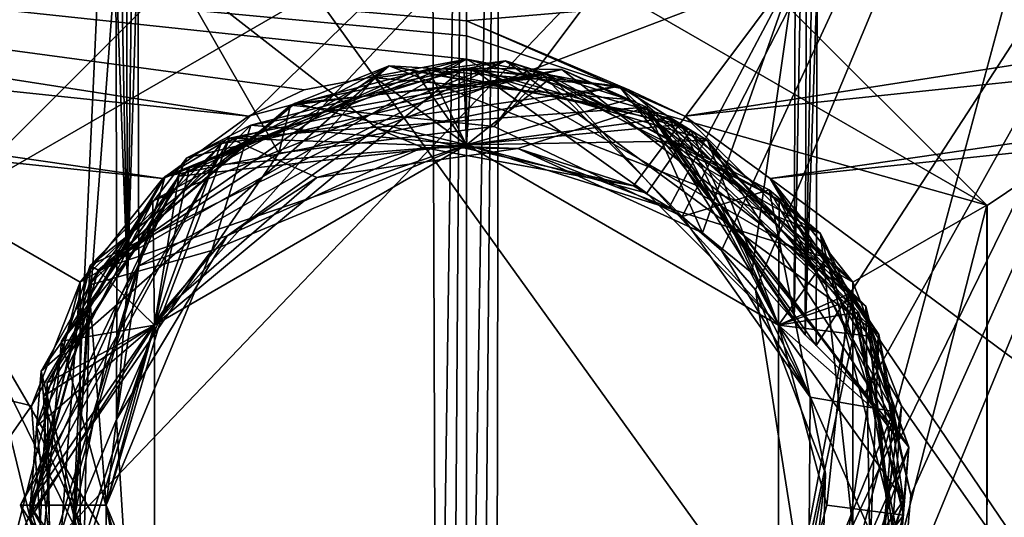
# Model space of a CAD drawing. Header units: millimetres. Extents: x -106 to 198, y -388 to 267.
# Tile 176 of 256: x -2.6 to 3.13, y 76.43 to 79.33. Entities that reach past the tile are written whole.
import ezdxf

# ---------------------------------------------------------------- set-up
doc = ezdxf.new("R2010")
doc.units = ezdxf.units.MM
doc.header["$LTSCALE"] = 52.148148
for name, color, linetype in [('6428', 7, 'CONTINUOUS'), ('6429', 7, 'CONTINUOUS'), ('6433', 7, 'CONTINUOUS'), ('6436', 7, 'CONTINUOUS'), ('6438', 7, 'CONTINUOUS'), ('6440', 7, 'CONTINUOUS'), ('6443', 7, 'CONTINUOUS'), ('6444', 7, 'CONTINUOUS'), ('6445', 7, 'CONTINUOUS'), ('6446', 7, 'CONTINUOUS'), ('6450', 7, 'CONTINUOUS'), ('6451', 7, 'CONTINUOUS'), ('6452', 7, 'CONTINUOUS'), ('6453', 7, 'CONTINUOUS'), ('6454', 7, 'CONTINUOUS'), ('6455', 7, 'CONTINUOUS'), ('6456', 7, 'CONTINUOUS'), ('6457', 7, 'CONTINUOUS'), ('6458', 7, 'CONTINUOUS'), ('6459', 7, 'CONTINUOUS'), ('6460', 7, 'CONTINUOUS'), ('6461', 7, 'CONTINUOUS'), ('6462', 7, 'CONTINUOUS'), ('6471', 7, 'CONTINUOUS'), ('6472', 7, 'CONTINUOUS'), ('6473', 7, 'CONTINUOUS'), ('6474', 7, 'CONTINUOUS'), ('6736', 7, 'CONTINUOUS'), ('6737', 7, 'CONTINUOUS'), ('6738', 7, 'CONTINUOUS'), ('6777', 7, 'CONTINUOUS'), ('6778', 7, 'CONTINUOUS'), ('6792', 7, 'CONTINUOUS'), ('6793', 7, 'CONTINUOUS'), ('6794', 7, 'CONTINUOUS'), ('6795', 7, 'CONTINUOUS'), ('6796', 7, 'CONTINUOUS'), ('6797', 7, 'CONTINUOUS')]:
    doc.layers.add(name, color=color, linetype=linetype)

msp = doc.modelspace()

# ---------------------------------------------------------------- linework, layer by layer
at = {"layer": '6428', "linetype": 'CONTINUOUS'}
for points in [[(1.747, 79.5328, -22.4321), (7.5952, 81.3174, -21.1793), (3.033, 78.2466, -22.2946), (1.747, 79.5328, -22.4321)], [(3.033, 78.2466, -22.2946), (7.5952, 81.3174, -21.1793), (3.0328, 74.753, -22.2947), (3.033, 78.2466, -22.2946)], [(3.0328, 74.753, -22.2947), (7.5952, 81.3174, -21.1793), (10.3275, 70.3274, -19.9898), (3.0328, 74.753, -22.2947)]]:
    msp.add_3dface(points, dxfattribs=at)
at = {"layer": '6429', "linetype": 'CONTINUOUS'}
msp.add_3dface([(-1.7469, 79.5329, -22.4321), (-3.0329, 78.2469, -22.2947), (-7.5949, 81.3173, -21.1794), (-1.7469, 79.5329, -22.4321)], dxfattribs=at)
at = {"layer": '6433', "linetype": 'CONTINUOUS'}
msp.add_3dface([(-10.7412, 80.2432, -15.4915), (0, 79.3241, -18.9218), (10.7397, 80.2429, -15.4926), (-10.7412, 80.2432, -15.4915)], dxfattribs=at)
at = {"layer": '6436', "linetype": 'CONTINUOUS'}
for points in [[(-6.8799, 86.0009, 7.3797), (-6.5129, 71.9869, 7.0128), (6.8799, 86.0009, 7.3797), (-6.8799, 86.0009, 7.3797)], [(-6.5129, 71.9869, 7.0128), (6.5129, 71.9869, 7.0128), (6.8799, 86.0009, 7.3797), (-6.5129, 71.9869, 7.0128)]]:
    msp.add_3dface(points, dxfattribs=at)
at = {"layer": '6438', "linetype": 'CONTINUOUS'}
for points in [[(4.5, 84.5, -4.5), (-4.5, 84.5, -4.5), (-1.0936, 78.5528, -4.5), (4.5, 84.5, -4.5)], [(-4.5, 84.5, -4.5), (-4.5, 72, -4.5), (-2.5461, 76.4398, -4.5), (-4.5, 84.5, -4.5)], [(-4.5, 84.5, -4.5), (-2.5461, 76.4398, -4.5), (-1.0936, 78.5528, -4.5), (-4.5, 84.5, -4.5)], [(0.1601, 78.7079, -4.5), (4.5, 84.5, -4.5), (-1.0936, 78.5528, -4.5), (0.1601, 78.7079, -4.5)], [(1.2559, 78.183, -4.5), (4.5, 84.5, -4.5), (0.1601, 78.7079, -4.5), (1.2559, 78.183, -4.5)], [(1.4849, 77.9849, -4.5), (4.5, 84.5, -4.5), (1.2559, 78.183, -4.5), (1.4849, 77.9849, -4.5)], [(1.683, 77.7559, -4.5), (4.5, 84.5, -4.5), (1.4849, 77.9849, -4.5), (1.683, 77.7559, -4.5)], [(2.0528, 75.4064, -4.5), (4.5, 84.5, -4.5), (1.683, 77.7559, -4.5), (2.0528, 75.4064, -4.5)], [(4.5, 72, -4.5), (4.5, 84.5, -4.5), (2.0528, 75.4064, -4.5), (4.5, 72, -4.5)], [(-2.5461, 76.4398, -4.5), (-4.5, 72, -4.5), (-1.8385, 74.6615, -4.5), (-2.5461, 76.4398, -4.5)]]:
    msp.add_3dface(points, dxfattribs=at)
at = {"layer": '6440', "linetype": 'CONTINUOUS'}
for points in [[(-4.5, 84.5, 4.5), (4.5, 84.5, 4.5), (4.5, 72, 4.5), (-4.5, 84.5, 4.5)], [(-4.5, 84.5, 4.5), (4.5, 72, 4.5), (-4.5, 72, 4.5), (-4.5, 84.5, 4.5)]]:
    msp.add_3dface(points, dxfattribs=at)
at = {"layer": '6443', "linetype": 'CONTINUOUS'}
for points in [[(0, 88.3161, 19.4025), (11.0398, 87.4474, 15.9832), (0, 67.4413, 19.9492), (0, 88.3161, 19.4025)], [(0, 67.4413, 19.9492), (11.0398, 87.4474, 15.9832), (11.23, 67.4413, 16.4881), (0, 67.4413, 19.9492)], [(12.4761, 79.5301, -15.1587), (1.7697, 78.4048, -19.5823), (12.2662, 70.6166, -15.6269), (12.4761, 79.5301, -15.1587)], [(1.7697, 78.4048, -19.5823), (2.5347, 77.0791, -19.533), (6.448, 71.5045, -18.7659), (1.7697, 78.4048, -19.5823)], [(12.2662, 70.6166, -15.6269), (1.7697, 78.4048, -19.5823), (6.448, 71.5045, -18.7659), (12.2662, 70.6166, -15.6269)], [(2.5347, 77.0791, -19.533), (2.4216, 75.5535, -19.5876), (6.448, 71.5045, -18.7659), (2.5347, 77.0791, -19.533)]]:
    msp.add_3dface(points, dxfattribs=at)
at = {"layer": '6444', "linetype": 'CONTINUOUS'}
for points in [[(0, 88.3161, 19.4025), (0, 67.4413, 19.9492), (-11.23, 67.4413, 16.488), (0, 88.3161, 19.4025)], [(0, 88.3161, 19.4025), (-11.23, 67.4413, 16.488), (-11.0377, 87.4477, 15.9847), (0, 88.3161, 19.4025)], [(-1.7697, 78.4048, -19.5823), (-12.4747, 79.5298, -15.1598), (-2.5348, 77.0788, -19.533), (-1.7697, 78.4048, -19.5823)], [(-2.5348, 77.0788, -19.533), (-12.4747, 79.5298, -15.1598), (-6.4508, 71.5044, -18.7649), (-2.5348, 77.0788, -19.533)], [(-2.4214, 75.553, -19.5877), (-2.5348, 77.0788, -19.533), (-6.4508, 71.5044, -18.7649), (-2.4214, 75.553, -19.5877)]]:
    msp.add_3dface(points, dxfattribs=at)
at = {"layer": '6445', "linetype": 'CONTINUOUS'}
for points in [[(10.7397, 80.2429, -15.4926), (0, 79.3241, -18.9218), (1.2712, 78.768, -19.5381), (10.7397, 80.2429, -15.4926)], [(12.2457, 79.9242, -15.2106), (10.7397, 80.2429, -15.4926), (1.2712, 78.768, -19.5381), (12.2457, 79.9242, -15.2106)], [(1.7697, 78.4048, -19.5823), (12.2457, 79.9242, -15.2106), (1.2712, 78.768, -19.5381), (1.7697, 78.4048, -19.5823)], [(1.7697, 78.4048, -19.5823), (12.4761, 79.5301, -15.1587), (12.2457, 79.9242, -15.2106), (1.7697, 78.4048, -19.5823)], [(0, 79.3241, -18.9218), (0, 79.2365, -19.141), (0.9454, 78.922, -19.4698), (0, 79.3241, -18.9218)], [(1.2712, 78.768, -19.5381), (0, 79.3241, -18.9218), (0.9454, 78.922, -19.4698), (1.2712, 78.768, -19.5381)], [(0, 79.2365, -19.141), (0, 79.1, -19.3335), (0.9454, 78.922, -19.4698), (0, 79.2365, -19.141)]]:
    msp.add_3dface(points, dxfattribs=at)
at = {"layer": '6446', "linetype": 'CONTINUOUS'}
for points in [[(-10.7412, 80.2432, -15.4915), (-12.2456, 79.9241, -15.2107), (-1.2712, 78.768, -19.5381), (-10.7412, 80.2432, -15.4915)], [(0, 79.3241, -18.9218), (-10.7412, 80.2432, -15.4915), (0, 79.2365, -19.141), (0, 79.3241, -18.9218)], [(-10.7412, 80.2432, -15.4915), (0, 79.1, -19.3335), (0, 79.2365, -19.141), (-10.7412, 80.2432, -15.4915)], [(0, 79.1, -19.3335), (-10.7412, 80.2432, -15.4915), (-0.9455, 78.922, -19.4698), (0, 79.1, -19.3335)], [(-10.7412, 80.2432, -15.4915), (-1.2712, 78.768, -19.5381), (-0.9455, 78.922, -19.4698), (-10.7412, 80.2432, -15.4915)], [(-12.4747, 79.5298, -15.1598), (-1.7697, 78.4048, -19.5823), (-12.2456, 79.9241, -15.2107), (-12.4747, 79.5298, -15.1598)], [(-12.2456, 79.9241, -15.2107), (-1.7697, 78.4048, -19.5823), (-1.2712, 78.768, -19.5381), (-12.2456, 79.9241, -15.2107)]]:
    msp.add_3dface(points, dxfattribs=at)
at = {"layer": '6450', "linetype": 'CONTINUOUS'}
for points in [[(-1.7469, 79.5329, -22.4321), (0, 80, -22.5), (-3.0312, 78.2497, -21.7), (-1.7469, 79.5329, -22.4321)], [(-3.0312, 78.2497, -21.7), (0, 80, -22.5), (0, 80, -21.7), (-3.0312, 78.2497, -21.7)], [(-3.0329, 78.2469, -22.2947), (-1.7469, 79.5329, -22.4321), (-3.0312, 78.2497, -21.7), (-3.0329, 78.2469, -22.2947)]]:
    msp.add_3dface(points, dxfattribs=at)
at = {"layer": '6451', "linetype": 'CONTINUOUS'}
for points in [[(-3.0312, 78.2497, -21.7), (0, 80, -21.7), (-2.2518, 77.7998, -21.7), (-3.0312, 78.2497, -21.7)], [(-2.2518, 77.7998, -21.7), (0, 80, -21.7), (0, 79.1, -21.7), (-2.2518, 77.7998, -21.7)], [(0, 80, -21.7), (3.0312, 78.2497, -21.7), (0, 79.1, -21.7), (0, 80, -21.7)], [(0, 79.1, -21.7), (3.0312, 78.2497, -21.7), (2.2518, 77.7998, -21.7), (0, 79.1, -21.7)], [(-3.0312, 74.7503, -21.7), (-3.0312, 78.2497, -21.7), (-2.2518, 77.7998, -21.7), (-3.0312, 74.7503, -21.7)], [(3.0312, 78.2497, -21.7), (3.0312, 74.7503, -21.7), (2.2518, 75.2002, -21.7), (3.0312, 78.2497, -21.7)], [(2.2518, 77.7998, -21.7), (3.0312, 78.2497, -21.7), (2.2518, 75.2002, -21.7), (2.2518, 77.7998, -21.7)], [(-2.2518, 75.2002, -21.7), (-3.0312, 74.7503, -21.7), (-2.2518, 77.7998, -21.7), (-2.2518, 75.2002, -21.7)]]:
    msp.add_3dface(points, dxfattribs=at)
at = {"layer": '6452', "linetype": 'CONTINUOUS'}
for points in [[(-1.7697, 78.4048, -19.5823), (-2.2518, 77.7998, -21.7), (0, 79.1, -21.7), (-1.7697, 78.4048, -19.5823)], [(-1.2712, 78.768, -19.5381), (-1.7697, 78.4048, -19.5823), (0, 79.1, -21.7), (-1.2712, 78.768, -19.5381)], [(-0.9455, 78.922, -19.4698), (-1.2712, 78.768, -19.5381), (0, 79.1, -21.7), (-0.9455, 78.922, -19.4698)], [(0, 79.1, -19.3335), (-0.9455, 78.922, -19.4698), (0, 79.1, -21.7), (0, 79.1, -19.3335)], [(-1.7697, 78.4048, -19.5823), (-2.5348, 77.0788, -19.533), (-2.2518, 77.7998, -21.7), (-1.7697, 78.4048, -19.5823)], [(-2.5348, 77.0788, -19.533), (-2.4214, 75.553, -19.5877), (-2.2518, 77.7998, -21.7), (-2.5348, 77.0788, -19.533)], [(-2.4214, 75.553, -19.5877), (-2.2518, 75.2002, -21.7), (-2.2518, 77.7998, -21.7), (-2.4214, 75.553, -19.5877)]]:
    msp.add_3dface(points, dxfattribs=at)
at = {"layer": '6453', "linetype": 'CONTINUOUS'}
for points in [[(0, 78.6, -5.2184), (-1.8186, 77.55, -5.0483), (-1.8188, 77.5498, -5.085), (0, 78.6, -5.2184)], [(0, 78.6, -5.1816), (-1.8186, 77.55, -5.0483), (0, 78.6, -5.2184), (0, 78.6, -5.1816)], [(-1.8186, 77.55, -5.0483), (-1.8187, 75.4501, -4.915), (-1.8188, 77.5498, -5.085), (-1.8186, 77.55, -5.0483)], [(-1.8188, 77.5498, -5.085), (-1.8187, 75.4501, -4.915), (-1.8187, 75.45, -4.9517), (-1.8188, 77.5498, -5.085)]]:
    msp.add_3dface(points, dxfattribs=at)
at = {"layer": '6454', "linetype": 'CONTINUOUS'}
for points in [[(0, 80, -21.7), (1.747, 79.5328, -22.4321), (3.0312, 78.2497, -21.7), (0, 80, -21.7)], [(1.747, 79.5328, -22.4321), (3.033, 78.2466, -22.2946), (3.0312, 78.2497, -21.7), (1.747, 79.5328, -22.4321)], [(3.033, 78.2466, -22.2946), (3.0328, 74.753, -22.2947), (3.0312, 78.2497, -21.7), (3.033, 78.2466, -22.2946)], [(3.0328, 74.753, -22.2947), (3.0312, 74.7503, -21.7), (3.0312, 78.2497, -21.7), (3.0328, 74.753, -22.2947)]]:
    msp.add_3dface(points, dxfattribs=at)
at = {"layer": '6455', "linetype": 'CONTINUOUS'}
for points in [[(0.9454, 78.922, -19.4698), (0, 79.1, -19.3335), (2.2518, 77.7998, -21.7), (0.9454, 78.922, -19.4698)], [(0, 79.1, -19.3335), (0, 79.1, -21.7), (2.2518, 77.7998, -21.7), (0, 79.1, -19.3335)], [(1.2712, 78.768, -19.5381), (0.9454, 78.922, -19.4698), (2.2518, 77.7998, -21.7), (1.2712, 78.768, -19.5381)], [(1.7697, 78.4048, -19.5823), (1.2712, 78.768, -19.5381), (2.2518, 77.7998, -21.7), (1.7697, 78.4048, -19.5823)], [(2.5347, 77.0791, -19.533), (1.7697, 78.4048, -19.5823), (2.2518, 77.7998, -21.7), (2.5347, 77.0791, -19.533)], [(2.5347, 77.0791, -19.533), (2.2518, 77.7998, -21.7), (2.2518, 75.2002, -21.7), (2.5347, 77.0791, -19.533)], [(2.4216, 75.5535, -19.5876), (2.5347, 77.0791, -19.533), (2.2518, 75.2002, -21.7), (2.4216, 75.5535, -19.5876)]]:
    msp.add_3dface(points, dxfattribs=at)
at = {"layer": '6456', "linetype": 'CONTINUOUS'}
for points in [[(0, 78.6, -5.1816), (0, 78.6, -5.2184), (1.8186, 77.5501, -5.3517), (0, 78.6, -5.1816)], [(1.8188, 77.5498, -5.315), (0, 78.6, -5.1816), (1.8186, 77.5501, -5.3517), (1.8188, 77.5498, -5.315)], [(1.8188, 75.4503, -5.485), (1.8188, 77.5498, -5.315), (1.8186, 77.5501, -5.3517), (1.8188, 75.4503, -5.485)], [(1.8187, 75.4501, -5.4483), (1.8188, 77.5498, -5.315), (1.8188, 75.4503, -5.485), (1.8187, 75.4501, -5.4483)]]:
    msp.add_3dface(points, dxfattribs=at)
at = {"layer": '6457', "linetype": 'CONTINUOUS'}
for points in [[(-1.2568, 78.7151, -7.0373), (0.0288, 79.0466, -7.1044), (0, 78.6, -6.8184), (-1.2568, 78.7151, -7.0373)], [(0, 78.6, -6.8184), (0.0288, 79.0466, -7.1044), (1.0502, 78.3185, -6.8851), (0, 78.6, -6.8184)], [(0.0288, 79.0466, -7.1044), (1.3065, 78.6862, -7.1716), (1.0502, 78.3185, -6.8851), (0.0288, 79.0466, -7.1044)], [(-2.2008, 77.7817, -6.9702), (-1.2568, 78.7151, -7.0373), (-1.4849, 77.9849, -6.7184), (-2.2008, 77.7817, -6.9702)], [(-1.9095, 77.8951, -7.6675), (-0.5191, 78.6958, -7.6884), (-1.3945, 78.0702, -7.5259), (-1.9095, 77.8951, -7.6675)], [(-1.4849, 77.9849, -6.7184), (-1.2568, 78.7151, -7.0373), (0, 78.6, -6.8184), (-1.4849, 77.9849, -6.7184)], [(-1.3945, 78.0702, -7.5259), (-0.5191, 78.6958, -7.6884), (-0.2563, 78.5843, -7.6028), (-1.3945, 78.0702, -7.5259)], [(-0.5191, 78.6958, -7.6884), (0.9724, 78.3613, -7.6797), (-0.2563, 78.5843, -7.6028), (-0.5191, 78.6958, -7.6884)], [(1.0502, 78.3185, -6.8851), (1.3065, 78.6862, -7.1716), (1.8188, 77.5498, -6.9517), (1.0502, 78.3185, -6.8851)], [(1.3065, 78.6862, -7.1716), (2.2292, 77.7317, -7.2387), (1.8188, 77.5498, -6.9517), (1.3065, 78.6862, -7.1716)], [(-2.0395, 77.0006, -7.449), (-1.9095, 77.8951, -7.6675), (-1.3945, 78.0702, -7.5259), (-2.0395, 77.0006, -7.449)], [(-2.1, 76.5, -6.6184), (-2.2008, 77.7817, -6.9702), (-1.4849, 77.9849, -6.7184), (-2.1, 76.5, -6.6184)], [(-1.9766, 77.7963, -7.6603), (-1.9095, 77.8951, -7.6675), (-2.0395, 77.0006, -7.449), (-1.9766, 77.7963, -7.6603)], [(-2.5468, 76.5, -6.903), (-2.2008, 77.7817, -6.9702), (-2.1, 76.5, -6.6184), (-2.5468, 76.5, -6.903)], [(-2.0375, 77.673, -7.6448), (-1.9766, 77.7963, -7.6603), (-2.0395, 77.0006, -7.449), (-2.0375, 77.673, -7.6448)], [(1.8188, 77.5498, -6.9517), (2.2292, 77.7317, -7.2387), (2.1, 76.5, -7.0184), (1.8188, 77.5498, -6.9517)], [(2.2292, 77.7317, -7.2387), (2.5461, 76.4425, -7.3059), (2.1, 76.5, -7.0184), (2.2292, 77.7317, -7.2387)], [(-2.2931, 76.3922, -7.537), (-2.0375, 77.673, -7.6448), (-2.0395, 77.0006, -7.449), (-2.2931, 76.3922, -7.537)], [(-1.963, 75.754, -7.3721), (-2.2931, 76.3922, -7.537), (-2.0395, 77.0006, -7.449), (-1.963, 75.754, -7.3721)], [(2.1, 76.5, -7.0184), (2.5461, 76.4425, -7.3059), (1.8188, 75.4502, -7.085), (2.1, 76.5, -7.0184)], [(2.5461, 76.4425, -7.3059), (2.1713, 75.1689, -7.373), (1.8188, 75.4502, -7.085), (2.5461, 76.4425, -7.3059)]]:
    msp.add_3dface(points, dxfattribs=at)
at = {"layer": '6458', "linetype": 'CONTINUOUS'}
for points in [[(0.5545, 79.0402, -7.2274), (-1.2568, 78.7151, -7.0373), (-1.6307, 78.5251, -7.1137), (0.5545, 79.0402, -7.2274)], [(0.5545, 79.0402, -7.2274), (-1.6307, 78.5251, -7.1137), (-1.3811, 78.6398, -7.224), (0.5545, 79.0402, -7.2274)], [(1.0488, 78.8208, -7.351), (0.5545, 79.0402, -7.2274), (-1.3811, 78.6398, -7.224), (1.0488, 78.8208, -7.351)], [(0.0288, 79.0466, -7.1044), (-1.2568, 78.7151, -7.0373), (0.5545, 79.0402, -7.2274), (0.0288, 79.0466, -7.1044)], [(1.3065, 78.6862, -7.1716), (0.0288, 79.0466, -7.1044), (0.5545, 79.0402, -7.2274), (1.3065, 78.6862, -7.1716)], [(2.3263, 77.6612, -7.341), (1.3065, 78.6862, -7.1716), (0.5545, 79.0402, -7.2274), (2.3263, 77.6612, -7.341)], [(2.3263, 77.6612, -7.341), (0.5545, 79.0402, -7.2274), (1.0488, 78.8208, -7.351), (2.3263, 77.6612, -7.341)], [(2.5187, 76.8774, -7.4781), (2.3263, 77.6612, -7.341), (1.0488, 78.8208, -7.351), (2.5187, 76.8774, -7.4781)], [(-1.2568, 78.7151, -7.0373), (-2.2008, 77.7817, -6.9702), (-1.6307, 78.5251, -7.1137), (-1.2568, 78.7151, -7.0373)], [(2.2292, 77.7317, -7.2387), (1.3065, 78.6862, -7.1716), (2.3263, 77.6612, -7.341), (2.2292, 77.7317, -7.2387)], [(-1.6307, 78.5251, -7.1137), (-2.6, 76.5, -7), (-1.3811, 78.6398, -7.224), (-1.6307, 78.5251, -7.1137)], [(-1.3811, 78.6398, -7.224), (-2.6, 76.5, -7), (-2.5468, 76.5, -7.097), (-1.3811, 78.6398, -7.224)], [(-1.6307, 78.5251, -7.1137), (-2.5468, 76.5, -6.903), (-2.6, 76.5, -7), (-1.6307, 78.5251, -7.1137)], [(-2.2008, 77.7817, -6.9702), (-2.5468, 76.5, -6.903), (-1.6307, 78.5251, -7.1137), (-2.2008, 77.7817, -6.9702)], [(2.5461, 76.4425, -7.3059), (2.2292, 77.7317, -7.2387), (2.3263, 77.6612, -7.341), (2.5461, 76.4425, -7.3059)], [(2.3635, 75.4164, -7.4547), (2.5461, 76.4425, -7.3059), (2.3263, 77.6612, -7.341), (2.3635, 75.4164, -7.4547)], [(2.3635, 75.4164, -7.4547), (2.3263, 77.6612, -7.341), (2.5329, 75.9201, -7.4468), (2.3635, 75.4164, -7.4547)], [(2.5329, 75.9201, -7.4468), (2.3263, 77.6612, -7.341), (2.5883, 76.5592, -7.4454), (2.5329, 75.9201, -7.4468)], [(2.5883, 76.5592, -7.4454), (2.3263, 77.6612, -7.341), (2.5187, 76.8774, -7.4781), (2.5883, 76.5592, -7.4454)], [(2.1713, 75.1689, -7.373), (2.5461, 76.4425, -7.3059), (2.3635, 75.4164, -7.4547), (2.1713, 75.1689, -7.373)]]:
    msp.add_3dface(points, dxfattribs=at)
at = {"layer": '6459', "linetype": 'CONTINUOUS'}
for points in [[(1.0488, 78.8208, -7.351), (-1.3811, 78.6398, -7.224), (0.2985, 78.5787, -7.5998), (1.0488, 78.8208, -7.351)], [(1.3748, 78.0875, -7.6725), (1.0488, 78.8208, -7.351), (0.2985, 78.5787, -7.5998), (1.3748, 78.0875, -7.6725)], [(2.5187, 76.8774, -7.4781), (1.0488, 78.8208, -7.351), (2.3197, 77.1514, -7.5496), (2.5187, 76.8774, -7.4781)], [(2.3197, 77.1514, -7.5496), (1.0488, 78.8208, -7.351), (2.0367, 77.4304, -7.6384), (2.3197, 77.1514, -7.5496)], [(2.0367, 77.4304, -7.6384), (1.0488, 78.8208, -7.351), (1.974, 77.4925, -7.6526), (2.0367, 77.4304, -7.6384)], [(1.974, 77.4925, -7.6526), (1.0488, 78.8208, -7.351), (1.9084, 77.5741, -7.6591), (1.974, 77.4925, -7.6526)], [(1.9084, 77.5741, -7.6591), (1.0488, 78.8208, -7.351), (1.6617, 77.855, -7.6664), (1.9084, 77.5741, -7.6591)], [(1.6617, 77.855, -7.6664), (1.0488, 78.8208, -7.351), (1.3748, 78.0875, -7.6725), (1.6617, 77.855, -7.6664)], [(-1.3811, 78.6398, -7.224), (-2.5468, 76.5, -7.097), (-1.7668, 77.6351, -7.4543), (-1.3811, 78.6398, -7.224)], [(-0.8726, 78.4101, -7.5271), (-1.3811, 78.6398, -7.224), (-1.7668, 77.6351, -7.4543), (-0.8726, 78.4101, -7.5271)], [(0.2985, 78.5787, -7.5998), (-1.3811, 78.6398, -7.224), (-0.8726, 78.4101, -7.5271), (0.2985, 78.5787, -7.5998)], [(-2.5468, 76.5, -7.097), (-2.1, 76.5, -7.3816), (-1.7668, 77.6351, -7.4543), (-2.5468, 76.5, -7.097)]]:
    msp.add_3dface(points, dxfattribs=at)
at = {"layer": '6460', "linetype": 'CONTINUOUS'}
for points in [[(0, 78.6, -6.0184), (-1.8186, 77.5501, -5.885), (-0.0151, 79.0467, -6.3023), (0, 78.6, -6.0184)], [(-0.0151, 79.0467, -6.3023), (-1.8186, 77.5501, -5.885), (-1.429, 78.6081, -6.2272), (-0.0151, 79.0467, -6.3023)], [(1.404, 78.6249, -6.3774), (0, 78.6, -6.0184), (-0.0151, 79.0467, -6.3023), (1.404, 78.6249, -6.3774)], [(-0.5319, 78.9906, -5.4762), (-1.8188, 77.5498, -5.085), (-1.8273, 78.274, -5.4011), (-0.5319, 78.9906, -5.4762)], [(0, 78.6, -5.2184), (-1.8188, 77.5498, -5.085), (-0.5319, 78.9906, -5.4762), (0, 78.6, -5.2184)], [(0.4432, 79.0079, -4.7253), (0.1601, 78.7079, -4.5), (-1.0265, 78.8308, -4.6502), (0.4432, 79.0079, -4.7253)], [(0.9432, 78.8657, -5.5513), (0, 78.6, -5.2184), (-0.5319, 78.9906, -5.4762), (0.9432, 78.8657, -5.5513)], [(1.2559, 78.183, -4.5), (0.1601, 78.7079, -4.5), (0.4432, 79.0079, -4.7253), (1.2559, 78.183, -4.5)], [(1.7632, 78.3377, -4.8004), (1.2559, 78.183, -4.5), (0.4432, 79.0079, -4.7253), (1.7632, 78.3377, -4.8004)], [(2.0996, 77.9414, -5.6264), (0, 78.6, -5.2184), (0.9432, 78.8657, -5.5513), (2.0996, 77.9414, -5.6264)], [(-1.0265, 78.8308, -4.6502), (-1.0936, 78.5528, -4.5), (-2.1494, 77.8661, -4.5751), (-1.0265, 78.8308, -4.6502)], [(0.1601, 78.7079, -4.5), (-1.0936, 78.5528, -4.5), (-1.0265, 78.8308, -4.6502), (0.1601, 78.7079, -4.5)], [(-1.429, 78.6081, -6.2272), (-1.8186, 77.5501, -5.885), (-2.3601, 77.4572, -6.1521), (-1.429, 78.6081, -6.2272)], [(1.8188, 77.5497, -6.1517), (0, 78.6, -6.0184), (1.404, 78.6249, -6.3774), (1.8188, 77.5497, -6.1517)], [(2.3486, 77.485, -6.4524), (1.8188, 77.5497, -6.1517), (1.404, 78.6249, -6.3774), (2.3486, 77.485, -6.4524)], [(-1.0936, 78.5528, -4.5), (-2.5461, 76.4398, -4.5), (-2.1494, 77.8661, -4.5751), (-1.0936, 78.5528, -4.5)], [(1.8186, 77.5501, -5.3517), (0, 78.6, -5.2184), (2.0996, 77.9414, -5.6264), (1.8186, 77.5501, -5.3517)], [(2.0033, 77.1299, -4.5796), (1.2559, 78.183, -4.5), (1.7632, 78.3377, -4.8004), (2.0033, 77.1299, -4.5796)], [(2.4874, 77.0466, -4.8755), (2.0033, 77.1299, -4.5796), (1.7632, 78.3377, -4.8004), (2.4874, 77.0466, -4.8755)], [(-1.8273, 78.274, -5.4011), (-1.8188, 77.5498, -5.085), (-2.5053, 76.958, -5.326), (-1.8273, 78.274, -5.4011)], [(2.5466, 76.5301, -5.7015), (1.8186, 77.5501, -5.3517), (2.0996, 77.9414, -5.6264), (2.5466, 76.5301, -5.7015)], [(-1.8188, 77.5498, -5.085), (-1.8187, 75.45, -4.9517), (-2.5053, 76.958, -5.326), (-1.8188, 77.5498, -5.085)], [(-1.8186, 77.5501, -5.885), (-1.8188, 75.4503, -5.7517), (-2.3601, 77.4572, -6.1521), (-1.8186, 77.5501, -5.885)], [(1.8188, 75.4503, -5.485), (1.8186, 77.5501, -5.3517), (2.5466, 76.5301, -5.7015), (1.8188, 75.4503, -5.485)], [(1.8187, 75.45, -6.285), (1.8188, 77.5497, -6.1517), (2.4997, 76.0124, -6.5275), (1.8187, 75.45, -6.285)], [(2.4997, 76.0124, -6.5275), (1.8188, 77.5497, -6.1517), (2.3486, 77.485, -6.4524), (2.4997, 76.0124, -6.5275)], [(-2.3601, 77.4572, -6.1521), (-1.8188, 75.4503, -5.7517), (-2.4937, 75.9829, -6.077), (-2.3601, 77.4572, -6.1521)], [(1.993, 75.8383, -4.6592), (2.0033, 77.1299, -4.5796), (2.4874, 77.0466, -4.8755), (1.993, 75.8383, -4.6592)], [(2.3712, 75.5708, -4.9506), (1.993, 75.8383, -4.6592), (2.4874, 77.0466, -4.8755), (2.3712, 75.5708, -4.9506)], [(-2.5053, 76.958, -5.326), (-1.8187, 75.45, -4.9517), (-2.3368, 75.4873, -5.2509), (-2.5053, 76.958, -5.326)], [(-2.5468, 76.5, -6.903), (-2.1, 76.5, -6.6184), (-1.4849, 75.0151, -6.5184), (-2.5468, 76.5, -6.903)], [(-2.5468, 76.5, -6.903), (-1.4849, 75.0151, -6.5184), (-2.1165, 75.0835, -6.8279), (-2.5468, 76.5, -6.903)], [(2.1331, 75.1086, -5.7766), (1.8188, 75.4503, -5.485), (2.5466, 76.5301, -5.7015), (2.1331, 75.1086, -5.7766)]]:
    msp.add_3dface(points, dxfattribs=at)
at = {"layer": '6461', "linetype": 'CONTINUOUS'}
for points in [[(-1.8273, 78.274, -5.4011), (-2.1928, 77.897, -5.4722), (0.2266, 79.0901, -5.6111), (-1.8273, 78.274, -5.4011)], [(0.2266, 79.0901, -5.6111), (-2.1928, 77.897, -5.4722), (-0.9978, 78.8432, -5.6457), (0.2266, 79.0901, -5.6111)], [(-0.5319, 78.9906, -5.4762), (-1.8273, 78.274, -5.4011), (0.2266, 79.0901, -5.6111), (-0.5319, 78.9906, -5.4762)], [(0.4993, 78.9974, -5.7221), (0.2266, 79.0901, -5.6111), (-0.9978, 78.8432, -5.6457), (0.4993, 78.9974, -5.7221)], [(0.9432, 78.8657, -5.5513), (-0.5319, 78.9906, -5.4762), (0.2266, 79.0901, -5.6111), (0.9432, 78.8657, -5.5513)], [(0.9432, 78.8657, -5.5513), (0.2266, 79.0901, -5.6111), (2.4021, 77.495, -5.75), (0.9432, 78.8657, -5.5513)], [(2.4021, 77.495, -5.75), (0.2266, 79.0901, -5.6111), (1.822, 78.2794, -5.7985), (2.4021, 77.495, -5.75)], [(1.822, 78.2794, -5.7985), (0.2266, 79.0901, -5.6111), (0.4993, 78.9974, -5.7221), (1.822, 78.2794, -5.7985)], [(-2.1494, 77.8661, -4.5751), (-2.4797, 77.2818, -4.6389), (-0.4515, 79.0605, -4.7778), (-2.1494, 77.8661, -4.5751)], [(-0.4515, 79.0605, -4.7778), (-2.4797, 77.2818, -4.6389), (-1.6761, 78.4175, -4.8055), (-0.4515, 79.0605, -4.7778)], [(-1.0265, 78.8308, -4.6502), (-2.1494, 77.8661, -4.5751), (-0.4515, 79.0605, -4.7778), (-1.0265, 78.8308, -4.6502)], [(0.8893, 78.9432, -6.4444), (-1.7565, 78.4169, -6.3056), (-0.2209, 79.0372, -6.4859), (0.8893, 78.9432, -6.4444)], [(-0.2209, 79.0372, -6.4859), (-1.7565, 78.4169, -6.3056), (-1.6147, 78.4695, -6.4096), (-0.2209, 79.0372, -6.4859)], [(-0.3009, 79.0289, -4.8819), (-0.4515, 79.0605, -4.7778), (-1.6761, 78.4175, -4.8055), (-0.3009, 79.0289, -4.8819)], [(-0.0151, 79.0467, -6.3023), (-1.429, 78.6081, -6.2272), (0.8893, 78.9432, -6.4444), (-0.0151, 79.0467, -6.3023)], [(0.4432, 79.0079, -4.7253), (-1.0265, 78.8308, -4.6502), (-0.4515, 79.0605, -4.7778), (0.4432, 79.0079, -4.7253)], [(0.4432, 79.0079, -4.7253), (-0.4515, 79.0605, -4.7778), (2.0627, 78.0828, -4.9167), (0.4432, 79.0079, -4.7253)], [(2.0627, 78.0828, -4.9167), (-0.4515, 79.0605, -4.7778), (1.1794, 78.7573, -4.9583), (2.0627, 78.0828, -4.9167)], [(1.1794, 78.7573, -4.9583), (-0.4515, 79.0605, -4.7778), (-0.3009, 79.0289, -4.8819), (1.1794, 78.7573, -4.9583)], [(1.2501, 78.7189, -6.5623), (0.8893, 78.9432, -6.4444), (-0.2209, 79.0372, -6.4859), (1.2501, 78.7189, -6.5623)], [(1.404, 78.6249, -6.3774), (-0.0151, 79.0467, -6.3023), (0.8893, 78.9432, -6.4444), (1.404, 78.6249, -6.3774)], [(1.7632, 78.3377, -4.8004), (0.4432, 79.0079, -4.7253), (2.0627, 78.0828, -4.9167), (1.7632, 78.3377, -4.8004)], [(-1.429, 78.6081, -6.2272), (-1.7565, 78.4169, -6.3056), (0.8893, 78.9432, -6.4444), (-1.429, 78.6081, -6.2272)], [(1.404, 78.6249, -6.3774), (0.8893, 78.9432, -6.4444), (2.5778, 76.8394, -6.5833), (1.404, 78.6249, -6.3774)], [(2.5778, 76.8394, -6.5833), (0.8893, 78.9432, -6.4444), (2.2845, 77.6257, -6.6387), (2.5778, 76.8394, -6.5833)], [(2.2845, 77.6257, -6.6387), (0.8893, 78.9432, -6.4444), (1.2501, 78.7189, -6.5623), (2.2845, 77.6257, -6.6387)], [(-0.9978, 78.8432, -5.6457), (-2.1928, 77.897, -5.4722), (-2.1465, 77.8707, -5.5693), (-0.9978, 78.8432, -5.6457)], [(2.0996, 77.9414, -5.6264), (0.9432, 78.8657, -5.5513), (2.4021, 77.495, -5.75), (2.0996, 77.9414, -5.6264)], [(2.2478, 77.6973, -5.0347), (2.0627, 78.0828, -4.9167), (1.1794, 78.7573, -4.9583), (2.2478, 77.6973, -5.0347)], [(-1.429, 78.6081, -6.2272), (-2.3601, 77.4572, -6.1521), (-1.7565, 78.4169, -6.3056), (-1.429, 78.6081, -6.2272)], [(2.3486, 77.485, -6.4524), (1.404, 78.6249, -6.3774), (2.5778, 76.8394, -6.5833), (2.3486, 77.485, -6.4524)], [(-1.6147, 78.4695, -6.4096), (-1.7565, 78.4169, -6.3056), (-2.4447, 77.214, -6.3332), (-1.6147, 78.4695, -6.4096)], [(-2.4937, 75.9829, -6.077), (-2.5114, 75.8271, -6.1667), (-1.7565, 78.4169, -6.3056), (-2.4937, 75.9829, -6.077)], [(-1.7565, 78.4169, -6.3056), (-2.5114, 75.8271, -6.1667), (-2.4447, 77.214, -6.3332), (-1.7565, 78.4169, -6.3056)], [(-2.3601, 77.4572, -6.1521), (-2.4937, 75.9829, -6.077), (-1.7565, 78.4169, -6.3056), (-2.3601, 77.4572, -6.1521)], [(-1.6761, 78.4175, -4.8055), (-2.4797, 77.2818, -4.6389), (-2.466, 77.1364, -4.7291), (-1.6761, 78.4175, -4.8055)], [(2.4874, 77.0466, -4.8755), (1.7632, 78.3377, -4.8004), (2.0627, 78.0828, -4.9167), (2.4874, 77.0466, -4.8755)], [(-1.8273, 78.274, -5.4011), (-2.5053, 76.958, -5.326), (-2.1928, 77.897, -5.4722), (-1.8273, 78.274, -5.4011)], [(2.5085, 76.9401, -5.8749), (2.4021, 77.495, -5.75), (1.822, 78.2794, -5.7985), (2.5085, 76.9401, -5.8749)], [(2.4874, 77.0466, -4.8755), (2.0627, 78.0828, -4.9167), (2.3564, 75.4012, -5.0556), (2.4874, 77.0466, -4.8755)], [(2.3564, 75.4012, -5.0556), (2.0627, 78.0828, -4.9167), (2.5313, 76.2192, -5.1111), (2.3564, 75.4012, -5.0556)], [(2.5313, 76.2192, -5.1111), (2.0627, 78.0828, -4.9167), (2.2478, 77.6973, -5.0347), (2.5313, 76.2192, -5.1111)], [(2.5466, 76.5301, -5.7015), (2.0996, 77.9414, -5.6264), (2.4021, 77.495, -5.75), (2.5466, 76.5301, -5.7015)], [(-2.1494, 77.8661, -4.5751), (-2.5461, 76.4398, -4.5), (-2.4797, 77.2818, -4.6389), (-2.1494, 77.8661, -4.5751)], [(-2.1928, 77.897, -5.4722), (-2.2517, 75.2, -5.3333), (-2.5455, 76.4195, -5.493), (-2.1928, 77.897, -5.4722)], [(-2.1465, 77.8707, -5.5693), (-2.1928, 77.897, -5.4722), (-2.5455, 76.4195, -5.493), (-2.1465, 77.8707, -5.5693)], [(-2.5053, 76.958, -5.326), (-2.3368, 75.4873, -5.2509), (-2.1928, 77.897, -5.4722), (-2.5053, 76.958, -5.326)], [(-2.3368, 75.4873, -5.2509), (-2.2517, 75.2, -5.3333), (-2.1928, 77.897, -5.4722), (-2.3368, 75.4873, -5.2509)], [(2.5211, 76.1394, -6.7151), (2.5778, 76.8394, -6.5833), (2.2845, 77.6257, -6.6387), (2.5211, 76.1394, -6.7151)], [(2.5466, 76.5301, -5.7015), (2.4021, 77.495, -5.75), (1.9917, 74.8288, -5.8889), (2.5466, 76.5301, -5.7015)], [(1.9917, 74.8288, -5.8889), (2.4021, 77.495, -5.75), (2.3189, 75.4471, -5.9513), (1.9917, 74.8288, -5.8889)], [(2.3189, 75.4471, -5.9513), (2.4021, 77.495, -5.75), (2.5085, 76.9401, -5.8749), (2.3189, 75.4471, -5.9513)], [(2.4997, 76.0124, -6.5275), (2.3486, 77.485, -6.4524), (2.5778, 76.8394, -6.5833), (2.4997, 76.0124, -6.5275)], [(-2.5461, 76.4398, -4.5), (-1.8385, 74.6615, -4.5), (-2.4797, 77.2818, -4.6389), (-2.5461, 76.4398, -4.5)], [(-2.4797, 77.2818, -4.6389), (-1.8385, 74.6615, -4.5), (-2.466, 77.1364, -4.7291), (-2.4797, 77.2818, -4.6389)], [(-2.4447, 77.214, -6.3332), (-2.5114, 75.8271, -6.1667), (-2.4209, 75.7091, -6.2568), (-2.4447, 77.214, -6.3332)], [(-2.466, 77.1364, -4.7291), (-1.8385, 74.6615, -4.5), (-2.3947, 75.6331, -4.6528), (-2.466, 77.1364, -4.7291)], [(2.3712, 75.5708, -4.9506), (2.4874, 77.0466, -4.8755), (2.3564, 75.4012, -5.0556), (2.3712, 75.5708, -4.9506)], [(2.4997, 76.0124, -6.5275), (2.5778, 76.8394, -6.5833), (1.4913, 74.3702, -6.7222), (2.4997, 76.0124, -6.5275)], [(1.4913, 74.3702, -6.7222), (2.5778, 76.8394, -6.5833), (1.8773, 74.779, -6.7915), (1.4913, 74.3702, -6.7222)], [(1.8773, 74.779, -6.7915), (2.5778, 76.8394, -6.5833), (2.5211, 76.1394, -6.7151), (1.8773, 74.779, -6.7915)], [(-2.6, 76.5, -7), (-2.5468, 76.5, -6.903), (-2.1165, 75.0835, -6.8279), (-2.6, 76.5, -7)], [(-2.5468, 76.5, -7.097), (-2.6, 76.5, -7), (-1.2005, 74.1938, -6.8611), (-2.5468, 76.5, -7.097)], [(-2.6, 76.5, -7), (-2.1165, 75.0835, -6.8279), (-1.2005, 74.1938, -6.8611), (-2.6, 76.5, -7)], [(-2.5468, 76.5, -7.097), (-1.2005, 74.1938, -6.8611), (-2.1021, 75.0622, -7.0206), (-2.5468, 76.5, -7.097)], [(2.1331, 75.1086, -5.7766), (2.5466, 76.5301, -5.7015), (1.9917, 74.8288, -5.8889), (2.1331, 75.1086, -5.7766)]]:
    msp.add_3dface(points, dxfattribs=at)
at = {"layer": '6462', "linetype": 'CONTINUOUS'}
for points in [[(0, 78.6, -5.1816), (-0.3009, 79.0289, -4.8819), (-1.6761, 78.4175, -4.8055), (0, 78.6, -5.1816)], [(-0.2209, 79.0372, -6.4859), (-1.6147, 78.4695, -6.4096), (0, 78.6, -6.7816), (-0.2209, 79.0372, -6.4859)], [(0, 78.6, -5.1816), (1.1794, 78.7573, -4.9583), (-0.3009, 79.0289, -4.8819), (0, 78.6, -5.1816)], [(1.2501, 78.7189, -6.5623), (-0.2209, 79.0372, -6.4859), (0, 78.6, -6.7816), (1.2501, 78.7189, -6.5623)], [(0.4993, 78.9974, -5.7221), (-0.9978, 78.8432, -5.6457), (0, 78.6, -5.9816), (0.4993, 78.9974, -5.7221)], [(1.8186, 77.5501, -6.115), (0.4993, 78.9974, -5.7221), (0, 78.6, -5.9816), (1.8186, 77.5501, -6.115)], [(1.822, 78.2794, -5.7985), (0.4993, 78.9974, -5.7221), (1.8186, 77.5501, -6.115), (1.822, 78.2794, -5.7985)], [(-0.9978, 78.8432, -5.6457), (-2.1465, 77.8707, -5.5693), (0, 78.6, -5.9816), (-0.9978, 78.8432, -5.6457)], [(0, 78.6, -5.1816), (1.8188, 77.5498, -5.315), (1.1794, 78.7573, -4.9583), (0, 78.6, -5.1816)], [(1.8188, 77.5498, -5.315), (2.2478, 77.6973, -5.0347), (1.1794, 78.7573, -4.9583), (1.8188, 77.5498, -5.315)], [(1.8188, 77.5497, -6.915), (1.2501, 78.7189, -6.5623), (0, 78.6, -6.7816), (1.8188, 77.5497, -6.915)], [(2.2845, 77.6257, -6.6387), (1.2501, 78.7189, -6.5623), (1.8188, 77.5497, -6.915), (2.2845, 77.6257, -6.6387)], [(0, 78.6, -5.9816), (-2.1465, 77.8707, -5.5693), (-1.8188, 77.5498, -5.8483), (0, 78.6, -5.9816)], [(-1.8186, 77.55, -5.0483), (0, 78.6, -5.1816), (-1.6761, 78.4175, -4.8055), (-1.8186, 77.55, -5.0483)], [(0, 78.6, -6.7816), (-1.6147, 78.4695, -6.4096), (-1.8186, 77.5501, -6.6483), (0, 78.6, -6.7816)], [(-1.6147, 78.4695, -6.4096), (-2.4447, 77.214, -6.3332), (-1.8186, 77.5501, -6.6483), (-1.6147, 78.4695, -6.4096)], [(-1.8186, 77.55, -5.0483), (-1.6761, 78.4175, -4.8055), (-2.466, 77.1364, -4.7291), (-1.8186, 77.55, -5.0483)], [(2.5085, 76.9401, -5.8749), (1.822, 78.2794, -5.7985), (1.8186, 77.5501, -6.115), (2.5085, 76.9401, -5.8749)], [(-2.1465, 77.8707, -5.5693), (-2.5455, 76.4195, -5.493), (-1.8188, 77.5498, -5.8483), (-2.1465, 77.8707, -5.5693)], [(2.0528, 75.4064, -4.5), (1.683, 77.7559, -4.5), (2.0918, 76.6849, -4.5704), (2.0528, 75.4064, -4.5)], [(1.8188, 77.5498, -5.315), (1.8187, 75.4501, -5.4483), (2.2478, 77.6973, -5.0347), (1.8188, 77.5498, -5.315)], [(1.8187, 75.4501, -5.4483), (2.5313, 76.2192, -5.1111), (2.2478, 77.6973, -5.0347), (1.8187, 75.4501, -5.4483)], [(2.5211, 76.1394, -6.7151), (2.2845, 77.6257, -6.6387), (1.8187, 75.45, -7.0483), (2.5211, 76.1394, -6.7151)], [(1.8187, 75.45, -7.0483), (2.2845, 77.6257, -6.6387), (1.8188, 77.5497, -6.915), (1.8187, 75.45, -7.0483)], [(-1.8188, 77.5498, -5.8483), (-2.5455, 76.4195, -5.493), (-1.8187, 75.45, -5.715), (-1.8188, 77.5498, -5.8483)], [(-1.8186, 77.55, -5.0483), (-2.466, 77.1364, -4.7291), (-2.3947, 75.6331, -4.6528), (-1.8186, 77.55, -5.0483)], [(-2.4447, 77.214, -6.3332), (-2.4209, 75.7091, -6.2568), (-1.8186, 77.5501, -6.6483), (-2.4447, 77.214, -6.3332)], [(-1.8186, 77.5501, -6.6483), (-2.4209, 75.7091, -6.2568), (-1.8188, 75.4503, -6.515), (-1.8186, 77.5501, -6.6483)], [(-1.8187, 75.4501, -4.915), (-1.8186, 77.55, -5.0483), (-2.3947, 75.6331, -4.6528), (-1.8187, 75.4501, -4.915)], [(1.8188, 75.4503, -6.2483), (2.5085, 76.9401, -5.8749), (1.8186, 77.5501, -6.115), (1.8188, 75.4503, -6.2483)], [(2.3189, 75.4471, -5.9513), (2.5085, 76.9401, -5.8749), (1.8188, 75.4503, -6.2483), (2.3189, 75.4471, -5.9513)], [(1.8771, 75.5584, -4.6408), (2.0528, 75.4064, -4.5), (2.0918, 76.6849, -4.5704), (1.8771, 75.5584, -4.6408)], [(-2.1, 76.5, -7.3816), (-2.5468, 76.5, -7.097), (-2.1021, 75.0622, -7.0206), (-2.1, 76.5, -7.3816)], [(-2.1, 76.5, -7.3816), (-2.1021, 75.0622, -7.0206), (-1.4849, 75.0151, -7.2816), (-2.1, 76.5, -7.3816)]]:
    msp.add_3dface(points, dxfattribs=at)
at = {"layer": '6471', "linetype": 'CONTINUOUS'}
for points in [[(-11.5398, 74.0982, 19.3153), (-0.1723, 73.0056, 22.4993), (-7.4985, 85.5745, 25.5654), (-11.5398, 74.0982, 19.3153)], [(-0.1723, 73.0056, 22.4993), (-0.2154, 85.1807, 26.632), (-7.4985, 85.5745, 25.5654), (-0.1723, 73.0056, 22.4993)]]:
    msp.add_3dface(points, dxfattribs=at)
at = {"layer": '6472', "linetype": 'CONTINUOUS'}
for points in [[(-0.2154, 85.1807, 26.632), (-0.1723, 73.0056, 22.4993), (0, 85.1812, 26.6329), (-0.2154, 85.1807, 26.632)], [(-0.1723, 73.0056, 22.4993), (-0.0861, 73.0059, 22.4998), (0, 85.1812, 26.6329), (-0.1723, 73.0056, 22.4993)], [(-0.0861, 73.0059, 22.4998), (0, 73.0059, 22.5), (0, 85.1812, 26.6329), (-0.0861, 73.0059, 22.4998)]]:
    msp.add_3dface(points, dxfattribs=at)
at = {"layer": '6473', "linetype": 'CONTINUOUS'}
for points in [[(0, 85.1812, 26.6329), (0, 73.0059, 22.5), (0.1963, 85.1806, 26.6321), (0, 85.1812, 26.6329)], [(0, 73.0059, 22.5), (0.0861, 73.0059, 22.4998), (0.1963, 85.1806, 26.6321), (0, 73.0059, 22.5)], [(0.0861, 73.0059, 22.4998), (0.1723, 73.0056, 22.4993), (0.1963, 85.1806, 26.6321), (0.0861, 73.0059, 22.4998)]]:
    msp.add_3dface(points, dxfattribs=at)
at = {"layer": '6474', "linetype": 'CONTINUOUS'}
for points in [[(0.1963, 85.1806, 26.6321), (11.5413, 74.0985, 19.3144), (7.4883, 85.5735, 25.5683), (0.1963, 85.1806, 26.6321)], [(0.1723, 73.0056, 22.4993), (11.5413, 74.0985, 19.3144), (0.1963, 85.1806, 26.6321), (0.1723, 73.0056, 22.4993)]]:
    msp.add_3dface(points, dxfattribs=at)
at = {"layer": '6736', "linetype": 'CONTINUOUS'}
for points in [[(-2.0503, 81.6835, -7.75), (-2.2931, 76.3922, -7.537), (-5.0875, 82.1219, -6.2104), (-2.0503, 81.6835, -7.75)], [(-5.0875, 82.1219, -6.2104), (-2.2931, 76.3922, -7.537), (-4.9277, 71.9869, -5.9982), (-5.0875, 82.1219, -6.2104)], [(-2.0503, 81.6835, -7.75), (-2.0439, 79.6782, -7.6974), (-2.2931, 76.3922, -7.537), (-2.0503, 81.6835, -7.75)], [(-2.0375, 77.673, -7.6448), (-2.2931, 76.3922, -7.537), (-2.0439, 79.6782, -7.6974), (-2.0375, 77.673, -7.6448)]]:
    msp.add_3dface(points, dxfattribs=at)
at = {"layer": '6737', "linetype": 'CONTINUOUS'}
for points in [[(-0.5191, 78.6958, -7.6884), (-1.9095, 77.8951, -7.6675), (-1.916, 79.7836, -7.7169), (-0.5191, 78.6958, -7.6884)], [(1.9154, 79.6229, -7.7127), (-0.5191, 78.6958, -7.6884), (-1.916, 79.7836, -7.7169), (1.9154, 79.6229, -7.7127)], [(0.9724, 78.3613, -7.6797), (-0.5191, 78.6958, -7.6884), (1.9154, 79.6229, -7.7127), (0.9724, 78.3613, -7.6797)], [(1.1815, 78.2361, -7.6764), (0.9724, 78.3613, -7.6797), (1.9154, 79.6229, -7.7127), (1.1815, 78.2361, -7.6764)], [(1.3748, 78.0875, -7.6725), (1.1815, 78.2361, -7.6764), (1.9154, 79.6229, -7.7127), (1.3748, 78.0875, -7.6725)], [(1.6617, 77.855, -7.6664), (1.3748, 78.0875, -7.6725), (1.9154, 79.6229, -7.7127), (1.6617, 77.855, -7.6664)], [(1.9084, 77.5741, -7.6591), (1.6617, 77.855, -7.6664), (1.9154, 79.6229, -7.7127), (1.9084, 77.5741, -7.6591)]]:
    msp.add_3dface(points, dxfattribs=at)
at = {"layer": '6738', "linetype": 'CONTINUOUS'}
for points in [[(2.0192, 71.9869, -7.4955), (2.5329, 75.9201, -7.4468), (5.0867, 82.1218, -6.211), (2.0192, 71.9869, -7.4955)], [(4.9277, 71.9869, -5.9982), (2.0192, 71.9869, -7.4955), (5.0867, 82.1218, -6.211), (4.9277, 71.9869, -5.9982)], [(2.3197, 77.1514, -7.5496), (2.0367, 77.4304, -7.6384), (5.0867, 82.1218, -6.211), (2.3197, 77.1514, -7.5496)], [(5.0867, 82.1218, -6.211), (2.0367, 77.4304, -7.6384), (2.0435, 79.557, -7.6942), (5.0867, 82.1218, -6.211)], [(2.5187, 76.8774, -7.4781), (2.3197, 77.1514, -7.5496), (5.0867, 82.1218, -6.211), (2.5187, 76.8774, -7.4781)], [(2.5883, 76.5592, -7.4454), (2.5187, 76.8774, -7.4781), (5.0867, 82.1218, -6.211), (2.5883, 76.5592, -7.4454)], [(2.5329, 75.9201, -7.4468), (2.5883, 76.5592, -7.4454), (5.0867, 82.1218, -6.211), (2.5329, 75.9201, -7.4468)]]:
    msp.add_3dface(points, dxfattribs=at)
at = {"layer": '6777', "linetype": 'CONTINUOUS'}
for points in [[(-1.9766, 77.7963, -7.6603), (-2.0439, 79.6782, -7.6974), (-2.0503, 81.6835, -7.75), (-1.9766, 77.7963, -7.6603)], [(-1.9766, 77.7963, -7.6603), (-2.0503, 81.6835, -7.75), (-1.9867, 81.677, -7.7623), (-1.9766, 77.7963, -7.6603)], [(-1.9224, 81.6747, -7.7664), (-1.9766, 77.7963, -7.6603), (-1.9867, 81.677, -7.7623), (-1.9224, 81.6747, -7.7664)], [(-1.9766, 77.7963, -7.6603), (-1.9224, 81.6747, -7.7664), (-1.916, 79.7836, -7.7169), (-1.9766, 77.7963, -7.6603)], [(-1.9095, 77.8951, -7.6675), (-1.9766, 77.7963, -7.6603), (-1.916, 79.7836, -7.7169), (-1.9095, 77.8951, -7.6675)], [(-1.9766, 77.7963, -7.6603), (-2.0375, 77.673, -7.6448), (-2.0439, 79.6782, -7.6974), (-1.9766, 77.7963, -7.6603)]]:
    msp.add_3dface(points, dxfattribs=at)
at = {"layer": '6778', "linetype": 'CONTINUOUS'}
for points in [[(1.974, 77.4925, -7.6526), (1.9084, 77.5741, -7.6591), (1.9867, 81.677, -7.7623), (1.974, 77.4925, -7.6526)], [(1.9084, 77.5741, -7.6591), (1.9154, 79.6229, -7.7127), (1.9867, 81.677, -7.7623), (1.9084, 77.5741, -7.6591)], [(1.974, 77.4925, -7.6526), (2.0503, 81.6835, -7.75), (2.0435, 79.557, -7.6942), (1.974, 77.4925, -7.6526)], [(2.0503, 81.6835, -7.75), (1.974, 77.4925, -7.6526), (1.9867, 81.677, -7.7623), (2.0503, 81.6835, -7.75)], [(2.0367, 77.4304, -7.6384), (1.974, 77.4925, -7.6526), (2.0435, 79.557, -7.6942), (2.0367, 77.4304, -7.6384)]]:
    msp.add_3dface(points, dxfattribs=at)
at = {"layer": '6792', "linetype": 'CONTINUOUS'}
for points in [[(-1.8186, 77.5501, -5.885), (0, 78.6, -6.0184), (-1.8188, 77.5498, -5.8483), (-1.8186, 77.5501, -5.885)], [(0, 78.6, -6.0184), (0, 78.6, -5.9816), (-1.8188, 77.5498, -5.8483), (0, 78.6, -6.0184)], [(-1.8188, 75.4503, -5.7517), (-1.8186, 77.5501, -5.885), (-1.8188, 77.5498, -5.8483), (-1.8188, 75.4503, -5.7517)], [(-1.8188, 75.4503, -5.7517), (-1.8188, 77.5498, -5.8483), (-1.8187, 75.45, -5.715), (-1.8188, 75.4503, -5.7517)]]:
    msp.add_3dface(points, dxfattribs=at)
at = {"layer": '6793', "linetype": 'CONTINUOUS'}
for points in [[(-1.4849, 77.9849, -6.7184), (0, 78.6, -6.8184), (-1.8186, 77.5501, -6.6483), (-1.4849, 77.9849, -6.7184)], [(0, 78.6, -6.8184), (0, 78.6, -6.7816), (-1.8186, 77.5501, -6.6483), (0, 78.6, -6.8184)], [(-2.1, 76.5, -6.6184), (-1.4849, 77.9849, -6.7184), (-1.8186, 77.5501, -6.6483), (-2.1, 76.5, -6.6184)], [(-2.1, 76.5, -6.6184), (-1.8186, 77.5501, -6.6483), (-1.8188, 75.4503, -6.515), (-2.1, 76.5, -6.6184)], [(-1.4849, 75.0151, -6.5184), (-2.1, 76.5, -6.6184), (-1.8188, 75.4503, -6.515), (-1.4849, 75.0151, -6.5184)]]:
    msp.add_3dface(points, dxfattribs=at)
at = {"layer": '6794', "linetype": 'CONTINUOUS'}
for points in [[(-1.3945, 78.0702, -7.5259), (-0.2563, 78.5843, -7.6028), (-0.8726, 78.4101, -7.5271), (-1.3945, 78.0702, -7.5259)], [(-0.2563, 78.5843, -7.6028), (0.2985, 78.5787, -7.5998), (-0.8726, 78.4101, -7.5271), (-0.2563, 78.5843, -7.6028)], [(-0.2563, 78.5843, -7.6028), (0.9724, 78.3613, -7.6797), (0.2985, 78.5787, -7.5998), (-0.2563, 78.5843, -7.6028)], [(0.2985, 78.5787, -7.5998), (0.9724, 78.3613, -7.6797), (1.1815, 78.2361, -7.6764), (0.2985, 78.5787, -7.5998)], [(1.3748, 78.0875, -7.6725), (0.2985, 78.5787, -7.5998), (1.1815, 78.2361, -7.6764), (1.3748, 78.0875, -7.6725)], [(-1.3945, 78.0702, -7.5259), (-0.8726, 78.4101, -7.5271), (-1.7668, 77.6351, -7.4543), (-1.3945, 78.0702, -7.5259)], [(-2.0395, 77.0006, -7.449), (-1.3945, 78.0702, -7.5259), (-1.7668, 77.6351, -7.4543), (-2.0395, 77.0006, -7.449)], [(-2.1, 76.5, -7.3816), (-2.0395, 77.0006, -7.449), (-1.7668, 77.6351, -7.4543), (-2.1, 76.5, -7.3816)], [(-1.963, 75.754, -7.3721), (-2.0395, 77.0006, -7.449), (-2.1, 76.5, -7.3816), (-1.963, 75.754, -7.3721)], [(-1.963, 75.754, -7.3721), (-2.1, 76.5, -7.3816), (-1.4849, 75.0151, -7.2816), (-1.963, 75.754, -7.3721)]]:
    msp.add_3dface(points, dxfattribs=at)
at = {"layer": '6795', "linetype": 'CONTINUOUS'}
for points in [[(0, 78.6, -6.0184), (1.8188, 77.5497, -6.1517), (0, 78.6, -5.9816), (0, 78.6, -6.0184)], [(1.8188, 77.5497, -6.1517), (1.8186, 77.5501, -6.115), (0, 78.6, -5.9816), (1.8188, 77.5497, -6.1517)], [(1.8188, 77.5497, -6.1517), (1.8188, 75.4503, -6.2483), (1.8186, 77.5501, -6.115), (1.8188, 77.5497, -6.1517)], [(1.8188, 77.5497, -6.1517), (1.8187, 75.45, -6.285), (1.8188, 75.4503, -6.2483), (1.8188, 77.5497, -6.1517)]]:
    msp.add_3dface(points, dxfattribs=at)
at = {"layer": '6796', "linetype": 'CONTINUOUS'}
for points in [[(0, 78.6, -6.8184), (1.0502, 78.3185, -6.8851), (0, 78.6, -6.7816), (0, 78.6, -6.8184)], [(1.0502, 78.3185, -6.8851), (1.8188, 77.5498, -6.9517), (0, 78.6, -6.7816), (1.0502, 78.3185, -6.8851)], [(1.8188, 77.5498, -6.9517), (1.8188, 77.5497, -6.915), (0, 78.6, -6.7816), (1.8188, 77.5498, -6.9517)], [(1.8188, 75.4502, -7.085), (1.8187, 75.45, -7.0483), (1.8188, 77.5497, -6.915), (1.8188, 75.4502, -7.085)], [(1.8188, 77.5498, -6.9517), (2.1, 76.5, -7.0184), (1.8188, 77.5497, -6.915), (1.8188, 77.5498, -6.9517)], [(2.1, 76.5, -7.0184), (1.8188, 75.4502, -7.085), (1.8188, 77.5497, -6.915), (2.1, 76.5, -7.0184)]]:
    msp.add_3dface(points, dxfattribs=at)
at = {"layer": '6797', "linetype": 'CONTINUOUS'}
for points in [[(1.4849, 77.9849, -4.5), (1.2559, 78.183, -4.5), (2.0033, 77.1299, -4.5796), (1.4849, 77.9849, -4.5)], [(1.683, 77.7559, -4.5), (1.4849, 77.9849, -4.5), (2.0033, 77.1299, -4.5796), (1.683, 77.7559, -4.5)], [(1.683, 77.7559, -4.5), (2.0033, 77.1299, -4.5796), (2.0918, 76.6849, -4.5704), (1.683, 77.7559, -4.5)], [(2.0033, 77.1299, -4.5796), (1.993, 75.8383, -4.6592), (2.0918, 76.6849, -4.5704), (2.0033, 77.1299, -4.5796)], [(1.993, 75.8383, -4.6592), (1.8771, 75.5584, -4.6408), (2.0918, 76.6849, -4.5704), (1.993, 75.8383, -4.6592)]]:
    msp.add_3dface(points, dxfattribs=at)

doc.saveas('drawing.dxf')
